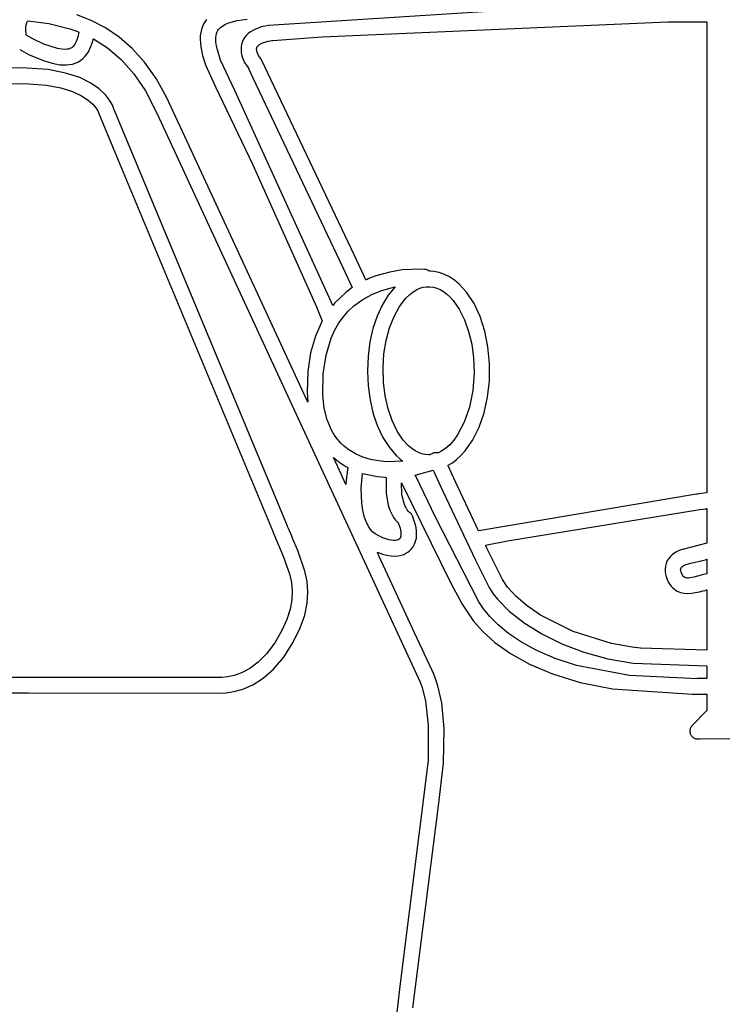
# Model space of a CAD drawing. Extents: x -74.1 to 10.8, y -36.7 to 44.6.
# Tile 17 of 199: x -35.8 to -34.6, y -24.1 to -22.3. Entities that reach past the tile are written whole.
import ezdxf

# ---------------------------------------------------------------- set-up
doc = ezdxf.new("R2010")
doc.units = 0

msp = doc.modelspace()

# ---------------------------------------------------------------- linework, layer by layer
at = {"layer": 'Layer 1', "color": 7, "linetype": 'CONTINUOUS'}
for p, q in [((-35.693041, -22.332938), (-35.718711, -22.322749)), ((-34.967463, -22.315813), (-35.377526, -22.341542)), ((-35.809614, -22.349066), (-35.809436, -22.344479)), ((-35.809436, -22.344479), (-35.808915, -22.340351)), ((-35.808915, -22.340351), (-35.808039, -22.336894)), ((-35.808039, -22.336894), (-35.807464, -22.335484)), ((-35.807464, -22.335484), (-35.806796, -22.334321)), ((-35.806796, -22.334321), (-35.806426, -22.333841)), ((-35.806426, -22.333841), (-35.806232, -22.333627)), ((-35.80619, -22.333587), (-35.768604, -22.338467)), ((-35.768604, -22.338467), (-35.731431, -22.347787)), ((-35.667925, -22.346117), (-35.693041, -22.332938)), ((-35.643605, -22.362647), (-35.667925, -22.346117)), ((-35.494972, -22.343453), (-35.496829, -22.348727)), ((-35.492594, -22.338457), (-35.494972, -22.343453)), ((-35.487744, -22.331079), (-35.492594, -22.338457)), ((-35.466351, -22.348886), (-35.464846, -22.347106)), ((-35.464846, -22.347106), (-35.463116, -22.345411)), ((-35.463116, -22.345411), (-35.458987, -22.342276)), ((-35.458987, -22.342276), (-35.453968, -22.339484)), ((-35.453968, -22.339484), (-35.448062, -22.337036)), ((-35.448062, -22.337036), (-35.43361, -22.333181)), ((-35.43361, -22.333181), (-35.415664, -22.330724)), ((-35.390218, -22.344437), (-35.400992, -22.348361)), ((-35.377526, -22.341542), (-35.390218, -22.344437)), ((-35.282037, -22.361874), (-34.666635, -22.335207)), ((-34.666635, -22.335207), (-34.630648, -22.335019)), ((-34.630648, -22.335019), (-34.612757, -22.335009)), ((-34.612757, -22.335009), (-34.603842, -22.335025)), ((-34.603842, -22.335025), (-34.599393, -22.335039)), ((-34.599393, -22.335039), (-34.598282, -22.335043)), ((-34.598282, -22.335043), (-34.597727, -22.335045)), ((-34.597727, -22.335045), (-34.597449, -22.335046)), ((-34.597449, -22.335046), (-34.597278, -22.335047)), ((-34.597278, -22.335047), (-34.597216, -22.335047)), ((-34.597216, -22.335063), (-34.597216, -22.335112)), ((-34.597216, -22.335112), (-34.597216, -22.335631)), ((-34.597216, -22.335631), (-34.597216, -22.338195)), ((-34.597216, -22.338195), (-34.597216, -22.34912)), ((-35.808984, -22.358768), (-35.809614, -22.349066)), ((-35.797472, -22.365799), (-35.808984, -22.358768)), ((-35.731431, -22.347787), (-35.722275, -22.350944)), ((-35.722275, -22.350944), (-35.717725, -22.352659)), ((-35.71733, -22.362147), (-35.719716, -22.369242)), ((-35.717725, -22.352659), (-35.715457, -22.353551)), ((-35.715319, -22.353608), (-35.71733, -22.362147)), ((-35.715457, -22.353551), (-35.715386, -22.353579)), ((-35.620326, -22.382886), (-35.643605, -22.362647)), ((-35.498966, -22.360186), (-35.499238, -22.366408)), ((-35.498162, -22.354299), (-35.498966, -22.360186)), ((-35.496829, -22.348727), (-35.498162, -22.354299)), ((-35.471279, -22.363072), (-35.470814, -22.359446)), ((-35.471206, -22.371256), (-35.471279, -22.363072)), ((-35.470814, -22.359446), (-35.470014, -22.356129)), ((-35.470014, -22.356129), (-35.468882, -22.353116)), ((-35.468882, -22.353116), (-35.467632, -22.350752)), ((-35.467632, -22.350752), (-35.466351, -22.348886)), ((-35.419651, -22.362635), (-35.42198, -22.36625)), ((-35.416857, -22.359272), (-35.419651, -22.362635)), ((-35.413596, -22.356163), (-35.416857, -22.359272)), ((-35.409866, -22.353308), (-35.413596, -22.356163)), ((-35.405666, -22.350707), (-35.409866, -22.353308)), ((-35.400992, -22.348361), (-35.405666, -22.350707)), ((-35.354389, -22.367293), (-35.282037, -22.361874)), ((-34.597216, -22.34912), (-34.597216, -22.457427)), ((-35.777895, -22.374861), (-35.797472, -22.365799)), ((-35.753443, -22.382701), (-35.777895, -22.374861)), ((-35.729282, -22.381997), (-35.731374, -22.38297)), ((-35.727421, -22.380747), (-35.729282, -22.381997)), ((-35.725674, -22.379152), (-35.727421, -22.380747)), ((-35.724031, -22.377205), (-35.725674, -22.379152)), ((-35.722492, -22.374906), (-35.724031, -22.377205)), ((-35.719716, -22.369242), (-35.722492, -22.374906)), ((-35.698255, -22.38852), (-35.693761, -22.379231)), ((-35.693761, -22.379231), (-35.690579, -22.369759)), ((-35.690579, -22.369759), (-35.689952, -22.367431)), ((-35.689952, -22.367431), (-35.68966, -22.366279)), ((-35.68966, -22.366279), (-35.689519, -22.365707)), ((-35.689519, -22.365707), (-35.689502, -22.365635)), ((-35.689456, -22.365614), (-35.664069, -22.381853)), ((-35.664069, -22.381853), (-35.639952, -22.402417)), ((-35.499238, -22.366408), (-35.498167, -22.379929)), ((-35.498167, -22.379929), (-35.494918, -22.395011)), ((-35.469789, -22.380701), (-35.471206, -22.371256)), ((-35.462893, -22.403458), (-35.469789, -22.380701)), ((-35.426354, -22.380287), (-35.426498, -22.385414)), ((-35.425461, -22.375056), (-35.426354, -22.380287)), ((-35.423846, -22.370118), (-35.425461, -22.375056)), ((-35.42198, -22.36625), (-35.423846, -22.370118)), ((-35.398679, -22.382882), (-35.398557, -22.382045)), ((-35.398557, -22.382045), (-35.398355, -22.381246)), ((-35.398355, -22.381246), (-35.398089, -22.380537)), ((-35.398089, -22.380537), (-35.397763, -22.379891)), ((-35.397763, -22.379891), (-35.397359, -22.379254)), ((-35.397359, -22.379254), (-35.396324, -22.378009)), ((-35.396324, -22.378009), (-35.394993, -22.376805)), ((-35.394993, -22.376805), (-35.393379, -22.375648)), ((-35.393379, -22.375648), (-35.38934, -22.373493)), ((-35.38934, -22.373493), (-35.384292, -22.371584)), ((-35.384292, -22.371584), (-35.378319, -22.36996)), ((-35.378319, -22.36996), (-35.371613, -22.36868)), ((-35.371613, -22.36868), (-35.371273, -22.368653)), ((-35.371273, -22.368653), (-35.369833, -22.368535)), ((-35.369833, -22.368535), (-35.354389, -22.367293)), ((-35.820567, -22.384394), (-35.803489, -22.39393)), ((-35.803489, -22.39393), (-35.777958, -22.404419)), ((-35.745829, -22.384042), (-35.753443, -22.382701)), ((-35.739255, -22.384372), (-35.745829, -22.384042)), ((-35.736362, -22.384157), (-35.739255, -22.384372)), ((-35.733734, -22.38369), (-35.736362, -22.384157)), ((-35.731374, -22.38297), (-35.733734, -22.38369)), ((-35.708147, -22.400824), (-35.704377, -22.397038)), ((-35.704377, -22.397038), (-35.701093, -22.392912)), ((-35.701093, -22.392912), (-35.698255, -22.38852)), ((-35.598331, -22.407196), (-35.620326, -22.382886)), ((-35.494918, -22.395011), (-35.489459, -22.411803)), ((-35.426498, -22.385414), (-35.42601, -22.390383)), ((-35.42601, -22.390383), (-35.425007, -22.395141)), ((-35.425007, -22.395141), (-35.423606, -22.399634)), ((-35.423606, -22.399634), (-35.420077, -22.407611)), ((-35.398726, -22.383753), (-35.398679, -22.382882)), ((-35.398614, -22.385578), (-35.398726, -22.383753)), ((-35.39826, -22.387482), (-35.398614, -22.385578)), ((-35.396982, -22.391377), (-35.39826, -22.387482)), ((-35.395203, -22.395141), (-35.396982, -22.391377)), ((-35.393234, -22.398475), (-35.395203, -22.395141)), ((-35.391387, -22.401082), (-35.393234, -22.398475)), ((-35.808066, -22.417562), (-36.003951, -22.416526)), ((-35.770093, -22.420473), (-35.808066, -22.417562)), ((-35.777958, -22.404419), (-35.762761, -22.409024)), ((-35.762761, -22.409024), (-35.749336, -22.411578)), ((-35.749336, -22.411578), (-35.737264, -22.412077)), ((-35.737264, -22.412077), (-35.731718, -22.411555)), ((-35.731718, -22.411555), (-35.726488, -22.410519)), ((-35.726488, -22.410519), (-35.721567, -22.408968)), ((-35.721567, -22.408968), (-35.716948, -22.406902)), ((-35.716948, -22.406902), (-35.712443, -22.404197)), ((-35.712443, -22.404197), (-35.708147, -22.400824)), ((-35.639952, -22.402417), (-35.617373, -22.427797)), ((-35.577863, -22.435936), (-35.598331, -22.407196)), ((-35.489459, -22.411803), (-35.47178, -22.451114)), ((-35.437326, -22.457673), (-35.462893, -22.403458)), ((-35.420077, -22.407611), (-35.416357, -22.413887)), ((-35.416357, -22.413887), (-35.413454, -22.417969)), ((-35.390724, -22.4019), (-35.391387, -22.401082)), ((-35.390031, -22.402858), (-35.390724, -22.4019)), ((-35.230005, -22.740365), (-35.390031, -22.402858)), ((-35.738824, -22.426436), (-35.770093, -22.420473)), ((-35.713619, -22.434673), (-35.738824, -22.426436)), ((-35.693837, -22.444406), (-35.713619, -22.434673)), ((-35.617373, -22.427797), (-35.596602, -22.458482)), ((-35.413454, -22.417969), (-35.413299, -22.418296)), ((-35.413299, -22.418296), (-35.412621, -22.419727)), ((-35.412621, -22.419727), (-35.405413, -22.434945)), ((-35.405413, -22.434945), (-35.245253, -22.773066)), ((-36.095558, -22.444843), (-35.804469, -22.445469)), ((-35.804469, -22.445469), (-35.772977, -22.448099)), ((-35.772977, -22.448099), (-35.747218, -22.452945)), ((-35.678838, -22.454859), (-35.693837, -22.444406)), ((-35.559166, -22.469467), (-35.577863, -22.435936)), ((-35.47178, -22.451114), (-35.405267, -22.590265)), ((-35.747218, -22.452945), (-35.72663, -22.459387)), ((-35.72663, -22.459387), (-35.710654, -22.466804)), ((-35.710654, -22.466804), (-35.698727, -22.474574)), ((-35.66798, -22.465254), (-35.678838, -22.454859)), ((-35.660624, -22.474814), (-35.66798, -22.465254)), ((-35.596602, -22.458482), (-35.576502, -22.498131)), ((-35.55904, -22.469735), (-35.559132, -22.469537)), ((-35.518934, -22.556374), (-35.55904, -22.469735)), ((-35.263186, -22.840445), (-35.437326, -22.457673)), ((-34.597216, -22.457427), (-34.597216, -23.174472)), ((-35.698727, -22.474574), (-35.690289, -22.482076)), ((-35.690289, -22.482076), (-35.684778, -22.488691)), ((-35.656128, -22.482762), (-35.660624, -22.474814)), ((-35.653852, -22.48832), (-35.656128, -22.482762)), ((-35.684778, -22.488691), (-35.681633, -22.493796)), ((-35.681633, -22.493796), (-35.680292, -22.496771)), ((-35.680292, -22.496771), (-35.680124, -22.497265)), ((-35.680124, -22.497265), (-35.679606, -22.49888)), ((-35.679606, -22.49888), (-35.679504, -22.499143)), ((-35.679504, -22.499143), (-35.679471, -22.499223)), ((-35.679471, -22.499223), (-35.679308, -22.499613)), ((-35.679308, -22.499613), (-35.67857, -22.501383)), ((-35.67857, -22.501383), (-35.675512, -22.508712)), ((-35.653443, -22.489469), (-35.653852, -22.48832)), ((-35.651951, -22.493045), (-35.653443, -22.489469)), ((-35.36091, -23.191977), (-35.651951, -22.493045)), ((-35.576502, -22.498131), (-35.542209, -22.572213)), ((-35.675512, -22.508712), (-35.645122, -22.58157)), ((-35.307571, -23.012959), (-35.518934, -22.556374)), ((-35.542209, -22.572213), (-35.107313, -23.511695)), ((-35.645122, -22.58157), (-35.369346, -23.244449)), ((-35.405267, -22.590265), (-35.292011, -22.843205)), ((-35.20678, -22.789395), (-35.230005, -22.740365)), ((-35.245253, -22.773066), (-35.228449, -22.808542)), ((-35.161737, -22.780987), (-35.186163, -22.78786)), ((-35.139544, -22.777283), (-35.161737, -22.780987)), ((-35.106984, -22.7758), (-35.139544, -22.777283)), ((-35.09918, -22.776231), (-35.106984, -22.7758)), ((-35.097918, -22.776354), (-35.09918, -22.776231)), ((-35.09666, -22.776578), (-35.097918, -22.776354)), ((-35.095465, -22.77693), (-35.09666, -22.776578)), ((-35.094327, -22.777396), (-35.095465, -22.77693)), ((-35.093245, -22.77796), (-35.094327, -22.777396)), ((-35.091229, -22.779319), (-35.093245, -22.77796)), ((-35.090849, -22.779327), (-35.091156, -22.77932)), ((-35.088395, -22.779432), (-35.090849, -22.779327)), ((-35.08351, -22.779897), (-35.088395, -22.779432)), ((-35.07386, -22.781842), (-35.08351, -22.779897)), ((-35.064411, -22.785124), (-35.07386, -22.781842)), ((-35.055217, -22.789723), (-35.064411, -22.785124)), ((-35.204581, -22.794037), (-35.20678, -22.789395)), ((-35.204128, -22.794994), (-35.204581, -22.794037)), ((-35.204085, -22.795085), (-35.204128, -22.794994)), ((-35.203983, -22.795073), (-35.204033, -22.795097)), ((-35.203585, -22.794889), (-35.203983, -22.795073)), ((-35.201994, -22.794163), (-35.203585, -22.794889)), ((-35.198813, -22.792765), (-35.201994, -22.794163)), ((-35.186163, -22.78786), (-35.198813, -22.792765)), ((-35.046331, -22.795616), (-35.055217, -22.789723)), ((-35.037806, -22.802785), (-35.046331, -22.795616)), ((-35.024858, -22.817047), (-35.037806, -22.802785)), ((-35.240127, -22.81743), (-35.259188, -22.835823)), ((-35.228331, -22.808792), (-35.240127, -22.81743)), ((-35.228449, -22.808542), (-35.228339, -22.808773)), ((-35.20961, -22.829689), (-35.193628, -22.820911)), ((-35.193628, -22.820911), (-35.177528, -22.814323)), ((-35.177528, -22.814323), (-35.161786, -22.809617)), ((-35.152075, -22.807446), (-35.164255, -22.822311)), ((-35.161786, -22.809617), (-35.154196, -22.807875)), ((-35.154196, -22.807875), (-35.152339, -22.807497)), ((-35.152339, -22.807497), (-35.152108, -22.807451)), ((-35.132801, -22.827518), (-35.125831, -22.82076)), ((-35.125831, -22.82076), (-35.12011, -22.816305)), ((-35.12011, -22.816305), (-35.114286, -22.812716)), ((-35.114286, -22.812716), (-35.108366, -22.809997)), ((-35.108366, -22.809997), (-35.102359, -22.808151)), ((-35.102359, -22.808151), (-35.096273, -22.807182)), ((-35.096273, -22.807182), (-35.090126, -22.807094)), ((-35.090126, -22.807094), (-35.084026, -22.807887)), ((-35.084026, -22.807887), (-35.078003, -22.809558)), ((-35.078003, -22.809558), (-35.072065, -22.812103)), ((-35.072065, -22.812103), (-35.066221, -22.815518)), ((-35.066221, -22.815518), (-35.060479, -22.8198)), ((-35.060479, -22.8198), (-35.054846, -22.824945)), ((-35.011627, -22.837182), (-35.024858, -22.817047)), ((-35.261475, -22.838459), (-35.262602, -22.839792)), ((-35.259188, -22.835823), (-35.261475, -22.838459)), ((-35.225454, -22.841344), (-35.20961, -22.829689)), ((-35.164255, -22.822311), (-35.174991, -22.839789)), ((-35.144243, -22.842353), (-35.132801, -22.827518)), ((-35.054846, -22.824945), (-35.048774, -22.831632)), ((-35.048774, -22.831632), (-35.037815, -22.847398)), ((-35.000763, -22.860432), (-35.011627, -22.837182)), ((-35.292011, -22.843205), (-35.282645, -22.866866)), ((-35.262602, -22.839792), (-35.263162, -22.840463)), ((-35.244623, -22.861393), (-35.235534, -22.850863)), ((-35.235534, -22.850863), (-35.225454, -22.841344)), ((-35.174991, -22.839789), (-35.184123, -22.859628)), ((-35.154024, -22.860135), (-35.144243, -22.842353)), ((-35.037815, -22.847398), (-35.02856, -22.865976)), ((-35.281857, -22.86812), (-35.294, -22.895109)), ((-35.282642, -22.866866), (-35.282538, -22.867091)), ((-35.282538, -22.867091), (-35.282412, -22.867298)), ((-35.282412, -22.867298), (-35.281866, -22.868092)), ((-35.259811, -22.885447), (-35.252717, -22.872924)), ((-35.252717, -22.872924), (-35.244623, -22.861393)), ((-35.184123, -22.859628), (-35.191491, -22.881571)), ((-35.161997, -22.880412), (-35.154024, -22.860135)), ((-35.02856, -22.865976), (-35.021158, -22.886915)), ((-34.992433, -22.886312), (-35.000763, -22.860432)), ((-35.265901, -22.898953), (-35.259811, -22.885447)), ((-35.191491, -22.881571), (-35.196936, -22.905365)), ((-35.168014, -22.902735), (-35.161997, -22.880412)), ((-35.021158, -22.886915), (-35.015757, -22.909762)), ((-34.986801, -22.914337), (-34.992433, -22.886312)), ((-35.294, -22.895109), (-35.302635, -22.925217)), ((-35.275052, -22.928877), (-35.265901, -22.898953)), ((-35.196936, -22.905365), (-35.200296, -22.930755)), ((-35.171926, -22.92665), (-35.168014, -22.902735)), ((-35.302635, -22.925217), (-35.307656, -22.958465)), ((-35.015757, -22.909762), (-35.012506, -22.934067)), ((-34.984033, -22.944019), (-34.986801, -22.914337)), ((-35.280138, -22.962626), (-35.275052, -22.928877)), ((-35.200296, -22.930755), (-35.201412, -22.957478)), ((-35.173585, -22.951706), (-35.171926, -22.92665)), ((-35.012506, -22.934067), (-35.01156, -22.960118)), ((-35.307656, -22.958465), (-35.308778, -22.995334)), ((-35.201412, -22.957478), (-35.200188, -22.98398)), ((-35.172868, -22.97707), (-35.173585, -22.951706)), ((-35.01156, -22.960118), (-35.013927, -22.992192)), ((-34.984282, -22.974547), (-34.984033, -22.944019)), ((-35.280876, -23.00054), (-35.280138, -22.962626)), ((-35.16984, -23.001497), (-35.172868, -22.97707)), ((-34.987529, -23.003993), (-34.984282, -22.974547)), ((-35.308778, -22.995334), (-35.307707, -23.011426)), ((-35.200188, -22.98398), (-35.196705, -23.009405)), ((-35.013927, -22.992192), (-35.019906, -23.021937)), ((-35.307707, -23.011426), (-35.307609, -23.012392)), ((-35.307609, -23.012392), (-35.307559, -23.012873)), ((-35.307544, -23.013016), (-35.307571, -23.012959)), ((-35.307559, -23.012873), (-35.307546, -23.012993)), ((-35.278233, -23.023741), (-35.280876, -23.00054)), ((-35.196705, -23.009405), (-35.191075, -23.033429)), ((-35.164647, -23.02451), (-35.16984, -23.001497)), ((-34.993612, -23.0317), (-34.987529, -23.003993)), ((-35.273026, -23.044518), (-35.278233, -23.023741)), ((-35.157439, -23.04566), (-35.164647, -23.02451)), ((-35.019906, -23.021937), (-35.02904, -23.048513)), ((-35.265263, -23.062847), (-35.273026, -23.044518)), ((-35.191075, -23.033429), (-35.183407, -23.055726)), ((-35.148363, -23.064493), (-35.157439, -23.04566)), ((-35.02904, -23.048513), (-35.040873, -23.071079)), ((-35.002367, -23.057184), (-34.993612, -23.0317)), ((-35.260425, -23.071086), (-35.265263, -23.062847)), ((-35.183407, -23.055726), (-35.173813, -23.075971)), ((-35.137567, -23.08056), (-35.148363, -23.064493)), ((-35.013628, -23.079959), (-35.002367, -23.057184)), ((-35.254951, -23.078706), (-35.260425, -23.071086)), ((-35.248842, -23.085703), (-35.254951, -23.078706)), ((-35.173813, -23.075971), (-35.162402, -23.093839)), ((-35.128088, -23.090846), (-35.137567, -23.08056)), ((-35.047658, -23.080595), (-35.054946, -23.088794)), ((-35.040873, -23.071079), (-35.047658, -23.080595)), ((-35.02723, -23.099538), (-35.013628, -23.079959)), ((-35.242098, -23.092073), (-35.248842, -23.085703)), ((-35.23472, -23.097816), (-35.242098, -23.092073)), ((-35.222692, -23.10508), (-35.23472, -23.097816)), ((-35.162402, -23.093839), (-35.14989, -23.108405)), ((-35.122411, -23.095647), (-35.128088, -23.090846)), ((-35.116628, -23.099583), (-35.122411, -23.095647)), ((-35.110745, -23.102652), (-35.116628, -23.099583)), ((-35.070805, -23.100817), (-35.074995, -23.102835)), ((-35.062681, -23.09557), (-35.070805, -23.100817)), ((-35.054946, -23.088794), (-35.062681, -23.09557)), ((-35.034858, -23.107978), (-35.02723, -23.099538)), ((-35.261905, -23.111606), (-35.25024, -23.120862)), ((-35.26187, -23.111683), (-35.261899, -23.111621)), ((-35.261755, -23.111932), (-35.26187, -23.111683)), ((-35.261524, -23.11243), (-35.261755, -23.111932)), ((-35.254183, -23.128289), (-35.261524, -23.11243)), ((-35.209799, -23.110704), (-35.222692, -23.10508)), ((-35.196157, -23.114843), (-35.209799, -23.110704)), ((-35.181983, -23.117581), (-35.196157, -23.114843)), ((-35.167495, -23.119004), (-35.181983, -23.117581)), ((-35.13844, -23.118241), (-35.167495, -23.119004)), ((-35.14989, -23.108405), (-35.14336, -23.114363)), ((-35.14336, -23.114363), (-35.140004, -23.117053)), ((-35.140004, -23.117053), (-35.139157, -23.117698)), ((-35.139157, -23.117698), (-35.138733, -23.118017)), ((-35.138733, -23.118017), (-35.13852, -23.118175)), ((-35.13852, -23.118175), (-35.138467, -23.118215)), ((-35.104772, -23.104848), (-35.110745, -23.102652)), ((-35.098716, -23.106169), (-35.104772, -23.104848)), ((-35.092586, -23.10661), (-35.098716, -23.106169)), ((-35.090256, -23.106382), (-35.092586, -23.10661)), ((-35.090186, -23.106353), (-35.090238, -23.106375)), ((-35.08935, -23.10601), (-35.090186, -23.106353)), ((-35.084706, -23.104014), (-35.08935, -23.10601)), ((-35.083014, -23.103353), (-35.084706, -23.104014)), ((-35.08122, -23.10295), (-35.083014, -23.103353)), ((-35.079415, -23.10281), (-35.08122, -23.10295)), ((-35.077617, -23.1029), (-35.079415, -23.10281)), ((-35.075843, -23.103189), (-35.077617, -23.1029)), ((-35.075524, -23.103058), (-35.075789, -23.103167)), ((-35.074995, -23.102835), (-35.075524, -23.103058)), ((-35.050222, -23.120717), (-35.042752, -23.115172)), ((-35.042752, -23.115172), (-35.035566, -23.108687)), ((-35.035566, -23.108687), (-35.034858, -23.107978)), ((-35.239689, -23.159598), (-35.254183, -23.128289)), ((-35.25024, -23.120862), (-35.243459, -23.125226)), ((-35.243459, -23.125226), (-35.239994, -23.127225)), ((-35.239994, -23.127225), (-35.238247, -23.128188)), ((-35.236492, -23.12913), (-35.2387, -23.146302)), ((-35.238247, -23.128188), (-35.23737, -23.128661)), ((-35.23737, -23.128661), (-35.236931, -23.128896)), ((-35.236931, -23.128896), (-35.236712, -23.129013)), ((-35.236712, -23.129013), (-35.236602, -23.129072)), ((-35.236602, -23.129072), (-35.236547, -23.129101)), ((-35.116303, -23.142748), (-35.084563, -23.133929)), ((-35.084563, -23.133929), (-35.067217, -23.171553)), ((-35.057935, -23.125342), (-35.050222, -23.120717)), ((-35.057897, -23.125429), (-35.057931, -23.125356)), ((-35.057763, -23.125721), (-35.057897, -23.125429)), ((-35.057488, -23.12632), (-35.057763, -23.125721)), ((-35.044455, -23.154577), (-35.057488, -23.12632)), ((-35.2387, -23.146302), (-35.239651, -23.158891)), ((-35.212276, -23.166131), (-35.210055, -23.139854)), ((-35.210055, -23.139854), (-35.183706, -23.145433)), ((-35.183706, -23.145433), (-35.170451, -23.146685)), ((-35.170451, -23.146685), (-35.168798, -23.146773)), ((-35.168798, -23.146773), (-35.167972, -23.146812)), ((-35.167807, -23.146824), (-35.168028, -23.174807)), ((-35.167972, -23.146812), (-35.167869, -23.146816)), ((-35.167869, -23.146816), (-35.167817, -23.146818)), ((-35.116265, -23.142827), (-35.116284, -23.142787)), ((-35.116114, -23.143143), (-35.116265, -23.142827)), ((-35.11549, -23.144449), (-35.116114, -23.143143)), ((-35.114155, -23.147241), (-35.11549, -23.144449)), ((-35.080615, -23.216729), (-35.114155, -23.147241)), ((-35.239685, -23.159532), (-35.239688, -23.159586)), ((-35.239674, -23.159318), (-35.239685, -23.159532)), ((-35.239651, -23.158891), (-35.239674, -23.159318)), ((-35.211521, -23.192612), (-35.212276, -23.166131)), ((-35.140611, -23.156659), (-35.140604, -23.156482)), ((-35.139861, -23.176556), (-35.140611, -23.156659)), ((-35.140604, -23.156482), (-35.1406, -23.156392)), ((-35.1406, -23.156392), (-35.140599, -23.156348)), ((-35.14058, -23.156377), (-35.052712, -23.335101)), ((-35.067217, -23.171553), (-35.009018, -23.294597)), ((-35.00345, -23.242088), (-35.044455, -23.154577)), ((-35.168028, -23.174807), (-35.166541, -23.186366)), ((-35.166541, -23.186366), (-35.164261, -23.196412)), ((-35.138505, -23.184477), (-35.139861, -23.176556)), ((-35.136723, -23.191145), (-35.138505, -23.184477)), ((-34.615323, -23.176854), (-35.002791, -23.241823)), ((-34.614782, -23.176779), (-34.615323, -23.176854)), ((-34.614238, -23.176705), (-34.614782, -23.176779)), ((-34.613146, -23.176555), (-34.614238, -23.176705)), ((-34.610938, -23.176256), (-34.613146, -23.176555)), ((-34.606441, -23.17566), (-34.610938, -23.176256)), ((-34.597216, -23.174472), (-34.606441, -23.17566)), ((-35.343622, -23.233966), (-35.36091, -23.191977)), ((-35.209676, -23.205831), (-35.211521, -23.192612)), ((-35.206585, -23.218392), (-35.209676, -23.205831)), ((-35.164261, -23.196412), (-35.161392, -23.205029)), ((-35.161392, -23.205029), (-35.158136, -23.212299)), ((-35.134687, -23.196637), (-35.136723, -23.191145)), ((-35.132565, -23.201026), (-35.134687, -23.196637)), ((-35.13053, -23.204389), (-35.132565, -23.201026)), ((-35.128752, -23.206799), (-35.13053, -23.204389)), ((-35.127401, -23.208332), (-35.128752, -23.206799)), ((-34.951715, -23.260141), (-34.609776, -23.204131)), ((-34.609776, -23.204131), (-34.603363, -23.203283)), ((-34.603363, -23.203283), (-34.600091, -23.202859)), ((-34.600091, -23.202859), (-34.598452, -23.202648)), ((-34.598452, -23.202648), (-34.597634, -23.202542)), ((-34.597634, -23.202542), (-34.597225, -23.202489)), ((-34.597216, -23.202509), (-34.597216, -23.202599)), ((-34.597216, -23.202599), (-34.597216, -23.202986)), ((-34.597216, -23.202986), (-34.597216, -23.206997)), ((-35.202049, -23.229814), (-35.206585, -23.218392)), ((-35.158136, -23.212299), (-35.1547, -23.218304)), ((-35.1547, -23.218304), (-35.151285, -23.223126)), ((-35.151285, -23.223126), (-35.148097, -23.226848)), ((-35.126649, -23.209062), (-35.127401, -23.208332)), ((-35.126574, -23.209128), (-35.126649, -23.209062)), ((-35.12645, -23.209218), (-35.126524, -23.209168)), ((-35.126302, -23.209319), (-35.12645, -23.209218)), ((-35.125172, -23.210197), (-35.126302, -23.209319)), ((-35.124142, -23.211183), (-35.125172, -23.210197)), ((-35.123221, -23.212268), (-35.124142, -23.211183)), ((-35.122415, -23.213443), (-35.123221, -23.212268)), ((-35.121731, -23.214702), (-35.122415, -23.213443)), ((-35.121315, -23.215594), (-35.121731, -23.214702)), ((-35.116169, -23.229576), (-35.121315, -23.215594)), ((-35.002885, -23.368671), (-35.080615, -23.216729)), ((-34.597216, -23.206997), (-34.597216, -23.243902)), ((-35.343574, -23.234083), (-35.343608, -23.234001)), ((-35.342077, -23.23766), (-35.343574, -23.234083)), ((-35.336194, -23.251721), (-35.342077, -23.23766)), ((-35.199177, -23.234946), (-35.202049, -23.229814)), ((-35.195869, -23.239613), (-35.199177, -23.234946)), ((-35.192099, -23.243753), (-35.195869, -23.239613)), ((-35.148097, -23.226848), (-35.146651, -23.228322)), ((-35.146651, -23.228322), (-35.145977, -23.228966)), ((-35.145936, -23.229005), (-35.14313, -23.237026)), ((-35.14313, -23.237026), (-35.141816, -23.243959)), ((-35.114655, -23.2363), (-35.116169, -23.229576)), ((-35.113844, -23.242795), (-35.114655, -23.2363)), ((-35.003359, -23.242072), (-35.003401, -23.242086)), ((-35.003041, -23.241917), (-35.003359, -23.242072)), ((-35.002878, -23.241847), (-35.003041, -23.241917)), ((-35.002791, -23.241823), (-35.002878, -23.241847)), ((-35.369342, -23.24446), (-35.369304, -23.244551)), ((-35.369304, -23.244551), (-35.369122, -23.244986)), ((-35.369122, -23.244986), (-35.36727, -23.249411)), ((-35.36727, -23.249411), (-35.351437, -23.287211)), ((-35.334139, -23.256634), (-35.336194, -23.251721)), ((-35.325497, -23.277248), (-35.334139, -23.256634)), ((-35.187843, -23.247308), (-35.192099, -23.243753)), ((-35.179913, -23.251803), (-35.187843, -23.247308)), ((-35.173806, -23.254541), (-35.179913, -23.251803)), ((-35.163277, -23.258041), (-35.173806, -23.254541)), ((-35.158848, -23.258917), (-35.163277, -23.258041)), ((-35.154971, -23.259286), (-35.158848, -23.258917)), ((-35.151642, -23.259205), (-35.154971, -23.259286)), ((-35.148856, -23.25873), (-35.151642, -23.259205)), ((-35.147666, -23.258362), (-35.148856, -23.25873)), ((-35.146611, -23.257918), (-35.147666, -23.258362)), ((-35.14569, -23.257404), (-35.146611, -23.257918)), ((-35.144902, -23.256826), (-35.14569, -23.257404)), ((-35.144283, -23.256231), (-35.144902, -23.256826)), ((-35.143762, -23.25558), (-35.144283, -23.256231)), ((-35.143292, -23.254829), (-35.143762, -23.25558)), ((-35.142874, -23.253981), (-35.143292, -23.254829)), ((-35.142211, -23.252001), (-35.142874, -23.253981)), ((-35.141797, -23.249659), (-35.142211, -23.252001)), ((-35.141816, -23.243959), (-35.141657, -23.246972)), ((-35.141657, -23.246972), (-35.141797, -23.249659)), ((-35.115611, -23.260523), (-35.114325, -23.254945)), ((-35.114325, -23.254945), (-35.113735, -23.249023)), ((-35.113735, -23.249023), (-35.113844, -23.242795)), ((-34.597216, -23.243902), (-34.597216, -23.260048)), ((-35.12667, -23.277783), (-35.123625, -23.274812)), ((-35.123625, -23.274812), (-35.120263, -23.270495)), ((-35.120263, -23.270495), (-35.117591, -23.265719)), ((-35.117591, -23.265719), (-35.115611, -23.260523)), ((-34.9911, -23.267877), (-34.991132, -23.26781)), ((-34.991127, -23.267806), (-34.951715, -23.260141)), ((-34.990583, -23.268947), (-34.9911, -23.267877)), ((-34.988529, -23.273194), (-34.990583, -23.268947)), ((-34.960662, -23.328621), (-34.988529, -23.273194)), ((-34.641182, -23.275324), (-34.646152, -23.277168)), ((-34.638354, -23.274541), (-34.641182, -23.275324)), ((-34.638086, -23.274484), (-34.638354, -23.274541)), ((-34.597224, -23.264222), (-34.638086, -23.274484)), ((-34.597216, -23.260048), (-34.597216, -23.263839)), ((-34.597216, -23.263839), (-34.597216, -23.264162)), ((-34.597216, -23.264162), (-34.597216, -23.264218)), ((-35.351437, -23.287211), (-35.340294, -23.318682)), ((-35.312669, -23.314041), (-35.325497, -23.277248)), ((-35.183769, -23.280395), (-35.183773, -23.280347)), ((-35.183773, -23.280347), (-35.174835, -23.283523)), ((-35.183703, -23.280537), (-35.183769, -23.280395)), ((-35.183572, -23.280821), (-35.183703, -23.280537)), ((-35.183046, -23.281956), (-35.183572, -23.280821)), ((-35.180955, -23.286475), (-35.183046, -23.281956)), ((-35.172736, -23.30423), (-35.180955, -23.286475)), ((-35.174835, -23.283523), (-35.166688, -23.285603)), ((-35.166688, -23.285603), (-35.159305, -23.28671)), ((-35.159305, -23.28671), (-35.152658, -23.286971)), ((-35.152658, -23.286971), (-35.146718, -23.286512)), ((-35.146718, -23.286512), (-35.141459, -23.285456)), ((-35.141459, -23.285456), (-35.136853, -23.28393)), ((-35.136853, -23.28393), (-35.132871, -23.282059)), ((-35.132871, -23.282059), (-35.129486, -23.279968)), ((-35.129486, -23.279968), (-35.12667, -23.277783)), ((-35.009018, -23.294597), (-34.984409, -23.343094)), ((-34.664891, -23.291292), (-34.66739, -23.295193)), ((-34.662025, -23.28788), (-34.664891, -23.291292)), ((-34.658907, -23.284929), (-34.662025, -23.28788)), ((-34.65236, -23.280295), (-34.658907, -23.284929)), ((-34.646152, -23.277168), (-34.65236, -23.280295)), ((-34.625706, -23.299891), (-34.605053, -23.294653)), ((-34.605053, -23.294653), (-34.597626, -23.292861)), ((-34.597626, -23.292861), (-34.59738, -23.292803)), ((-34.59738, -23.292803), (-34.597256, -23.292773)), ((-34.597216, -23.292774), (-34.597216, -23.292818)), ((-34.597216, -23.292818), (-34.597216, -23.293009)), ((-34.597216, -23.293009), (-34.597216, -23.29497)), ((-35.117385, -23.423806), (-35.172736, -23.30423)), ((-34.670887, -23.304981), (-34.671455, -23.31037)), ((-34.671455, -23.31037), (-34.671109, -23.316462)), ((-34.669657, -23.300316), (-34.670887, -23.304981)), ((-34.668019, -23.296395), (-34.669657, -23.300316)), ((-34.66739, -23.295193), (-34.668019, -23.296395)), ((-34.64368, -23.310994), (-34.643577, -23.310091)), ((-34.643668, -23.311978), (-34.64368, -23.310994)), ((-34.64354, -23.313044), (-34.643668, -23.311978)), ((-34.643577, -23.310091), (-34.643359, -23.309271)), ((-34.643359, -23.309271), (-34.643207, -23.308893)), ((-34.643207, -23.308893), (-34.642935, -23.308376)), ((-34.642935, -23.308376), (-34.642468, -23.307688)), ((-34.642468, -23.307688), (-34.641905, -23.307026)), ((-34.641905, -23.307026), (-34.640546, -23.30579)), ((-34.640546, -23.30579), (-34.638958, -23.304677)), ((-34.638958, -23.304677), (-34.635503, -23.30287)), ((-34.635503, -23.30287), (-34.632355, -23.301693)), ((-34.632355, -23.301693), (-34.625706, -23.299891)), ((-34.597216, -23.29497), (-34.597216, -23.318429)), ((-35.340294, -23.318682), (-35.336906, -23.333854)), ((-35.308832, -23.332373), (-35.312669, -23.314041)), ((-34.951891, -23.342156), (-34.960662, -23.328621)), ((-34.671109, -23.316462), (-34.669596, -23.323239)), ((-34.669596, -23.323239), (-34.668322, -23.326877)), ((-34.668322, -23.326877), (-34.665056, -23.333827)), ((-34.64294, -23.315417), (-34.64354, -23.313044)), ((-34.641207, -23.319568), (-34.64294, -23.315417)), ((-34.640331, -23.321169), (-34.641207, -23.319568)), ((-34.639371, -23.322551), (-34.640331, -23.321169)), ((-34.638286, -23.323712), (-34.639371, -23.322551)), ((-34.637683, -23.324208), (-34.638286, -23.323712)), ((-34.637034, -23.324649), (-34.637683, -23.324208)), ((-34.636334, -23.325033), (-34.637034, -23.324649)), ((-34.635576, -23.325359), (-34.636334, -23.325033)), ((-34.63387, -23.325841), (-34.635576, -23.325359)), ((-34.631875, -23.32609), (-34.63387, -23.325841)), ((-34.629551, -23.326106), (-34.631875, -23.32609)), ((-34.626855, -23.325884), (-34.629551, -23.326106)), ((-34.620189, -23.324718), (-34.626855, -23.325884)), ((-34.600608, -23.319426), (-34.620189, -23.324718)), ((-34.600535, -23.319404), (-34.6006, -23.319423)), ((-34.599734, -23.319169), (-34.600535, -23.319404)), ((-34.597496, -23.318511), (-34.599734, -23.319169)), ((-34.597245, -23.318437), (-34.597496, -23.318511)), ((-35.336906, -23.333854), (-35.335375, -23.349166)), ((-35.307314, -23.351226), (-35.308832, -23.332373)), ((-35.052712, -23.335101), (-35.032536, -23.372932)), ((-34.984409, -23.343094), (-34.97795, -23.353479)), ((-34.936724, -23.358951), (-34.951891, -23.342156)), ((-34.665056, -23.333827), (-34.662889, -23.337375)), ((-34.662889, -23.337375), (-34.660565, -23.340515)), ((-34.660565, -23.340515), (-34.658096, -23.343265)), ((-34.658096, -23.343265), (-34.65549, -23.345646)), ((-34.65549, -23.345646), (-34.652757, -23.347676)), ((-35.335375, -23.349166), (-35.336004, -23.365007)), ((-35.308564, -23.371024), (-35.307314, -23.351226)), ((-34.97795, -23.353479), (-34.969839, -23.364019)), ((-34.969839, -23.364019), (-34.948983, -23.385207)), ((-34.916988, -23.375777), (-34.936724, -23.358951)), ((-34.652757, -23.347676), (-34.649908, -23.349375)), ((-34.649908, -23.349375), (-34.646953, -23.350762)), ((-34.646953, -23.350762), (-34.643901, -23.351856)), ((-34.643901, -23.351856), (-34.637547, -23.353242)), ((-34.637547, -23.353242), (-34.630927, -23.353689)), ((-34.630927, -23.353689), (-34.624119, -23.35335)), ((-34.624119, -23.35335), (-34.610261, -23.350931)), ((-34.610261, -23.350931), (-34.603369, -23.349159)), ((-34.603369, -23.349159), (-34.599968, -23.3482)), ((-34.599968, -23.3482), (-34.598283, -23.347711)), ((-34.598283, -23.347711), (-34.597444, -23.347465)), ((-34.597444, -23.347465), (-34.597235, -23.347403)), ((-34.597216, -23.347413), (-34.597216, -23.347538)), ((-34.597216, -23.347538), (-34.597216, -23.348152)), ((-34.597216, -23.348152), (-34.597216, -23.354929)), ((-34.597216, -23.354929), (-34.597216, -23.418928)), ((-35.339095, -23.381762), (-35.34495, -23.39982)), ((-35.336004, -23.365007), (-35.339095, -23.381762)), ((-35.313033, -23.392192), (-35.308564, -23.371024)), ((-35.032536, -23.372932), (-35.012443, -23.403129)), ((-34.994659, -23.380788), (-35.002885, -23.368671)), ((-34.98338, -23.394554), (-34.994659, -23.380788)), ((-34.89317, -23.392133), (-34.916988, -23.375777)), ((-35.34495, -23.39982), (-35.353872, -23.419568)), ((-35.321172, -23.415151), (-35.313033, -23.392192)), ((-34.968642, -23.409435), (-34.98338, -23.394554)), ((-34.948983, -23.385207), (-34.922495, -23.405937)), ((-34.83523, -23.42144), (-34.89317, -23.392133)), ((-35.33343, -23.440326), (-35.321172, -23.415151)), ((-35.012443, -23.403129), (-34.996048, -23.421429)), ((-34.950042, -23.424898), (-34.968642, -23.409435)), ((-34.922495, -23.405937), (-34.89103, -23.42549)), ((-35.353872, -23.419568), (-35.366371, -23.441556)), ((-35.086316, -23.490922), (-35.117385, -23.423806)), ((-34.996048, -23.421429), (-34.974404, -23.44088)), ((-34.927174, -23.440407), (-34.950042, -23.424898)), ((-34.89103, -23.42549), (-34.855241, -23.443148)), ((-34.766787, -23.442878), (-34.83523, -23.42144)), ((-34.597216, -23.418928), (-34.597216, -23.447265)), ((-35.366371, -23.441556), (-35.380999, -23.461203)), ((-35.35017, -23.46706), (-35.33343, -23.440326)), ((-34.974404, -23.44088), (-34.946871, -23.460578)), ((-34.899636, -23.45543), (-34.927174, -23.440407)), ((-34.855241, -23.443148), (-34.815782, -23.458191)), ((-34.729842, -23.449398), (-34.766787, -23.442878)), ((-34.715066, -23.451048), (-34.729842, -23.449398)), ((-34.597223, -23.454839), (-34.715066, -23.451048)), ((-34.597216, -23.447265), (-34.597216, -23.45407)), ((-35.380999, -23.461203), (-35.396076, -23.476246)), ((-35.368433, -23.488566), (-35.35017, -23.46706)), ((-34.946871, -23.460578), (-34.912814, -23.47962)), ((-34.867021, -23.469431), (-34.899636, -23.45543)), ((-34.828926, -23.481877), (-34.867021, -23.469431)), ((-34.815782, -23.458191), (-34.773307, -23.4699)), ((-34.773307, -23.4699), (-34.728468, -23.477555)), ((-34.597216, -23.45407), (-34.597216, -23.454691)), ((-34.597216, -23.454691), (-34.597216, -23.454821)), ((-35.411097, -23.487289), (-35.425558, -23.494934)), ((-35.396076, -23.476246), (-35.411097, -23.487289)), ((-34.912814, -23.47962), (-34.871595, -23.4971)), ((-34.734677, -23.499968), (-34.828926, -23.481877)), ((-34.728468, -23.477555), (-34.597216, -23.482606)), ((-34.597216, -23.482613), (-34.597216, -23.482668)), ((-34.597216, -23.482668), (-34.597216, -23.482936)), ((-34.597216, -23.482936), (-34.597216, -23.485759)), ((-34.597216, -23.485759), (-34.597216, -23.504349)), ((-35.816036, -23.503114), (-35.897255, -23.503114)), ((-35.564944, -23.503114), (-35.816036, -23.503114)), ((-35.484313, -23.503114), (-35.564944, -23.503114)), ((-35.476388, -23.503114), (-35.484313, -23.503114)), ((-35.474739, -23.503114), (-35.476388, -23.503114)), ((-35.474583, -23.503114), (-35.474739, -23.503114)), ((-35.474493, -23.503114), (-35.474583, -23.503114)), ((-35.474391, -23.503115), (-35.474493, -23.503114)), ((-35.474183, -23.503119), (-35.474391, -23.503115)), ((-35.472492, -23.503262), (-35.474183, -23.503119)), ((-35.471797, -23.503349), (-35.472492, -23.503262)), ((-35.467707, -23.503628), (-35.471797, -23.503349)), ((-35.460533, -23.503531), (-35.467707, -23.503628)), ((-35.450781, -23.502452), (-35.460533, -23.503531)), ((-35.438954, -23.499788), (-35.450781, -23.502452)), ((-35.425558, -23.494934), (-35.438954, -23.499788)), ((-35.405695, -23.516287), (-35.387158, -23.504727)), ((-35.387158, -23.504727), (-35.368433, -23.488566)), ((-35.083303, -23.49743), (-35.086316, -23.490922)), ((-35.082382, -23.499417), (-35.083303, -23.49743)), ((-35.081146, -23.502223), (-35.082382, -23.499417)), ((-35.075754, -23.518201), (-35.081146, -23.502223)), ((-34.871595, -23.4971), (-34.822575, -23.512115)), ((-34.613653, -23.505429), (-34.734677, -23.499968)), ((-34.597216, -23.505094), (-34.608097, -23.505325)), ((-34.597216, -23.504349), (-34.597216, -23.505045)), ((-34.597216, -23.505045), (-34.597216, -23.505091)), ((-35.42339, -23.523992), (-35.405695, -23.516287)), ((-35.107313, -23.511695), (-35.1067, -23.513172)), ((-35.1067, -23.513172), (-35.104508, -23.5193)), ((-35.104508, -23.5193), (-35.098197, -23.544661)), ((-35.069217, -23.548651), (-35.075754, -23.518201)), ((-34.822575, -23.512115), (-34.765118, -23.523759)), ((-34.613548, -23.505427), (-34.613628, -23.505429)), ((-34.613387, -23.505425), (-34.613548, -23.505427)), ((-34.608097, -23.505325), (-34.613387, -23.505425)), ((-35.891023, -23.53089), (-35.80476, -23.53089)), ((-35.80476, -23.53089), (-35.464917, -23.53142)), ((-35.464917, -23.53142), (-35.453653, -23.530813)), ((-35.453653, -23.530813), (-35.439593, -23.528585)), ((-35.439593, -23.528585), (-35.42339, -23.523992)), ((-34.765118, -23.523759), (-34.622342, -23.533321)), ((-34.622342, -23.533321), (-34.61317, -23.533204)), ((-34.61317, -23.533204), (-34.601093, -23.532959)), ((-34.601093, -23.532959), (-34.59804, -23.532895)), ((-34.59804, -23.532895), (-34.597283, -23.532879)), ((-34.597283, -23.532879), (-34.597236, -23.532878)), ((-34.597216, -23.53289), (-34.597216, -23.532986)), ((-34.597216, -23.532986), (-34.597216, -23.533449)), ((-34.597216, -23.533449), (-34.597216, -23.538229)), ((-34.597216, -23.538229), (-34.597216, -23.554045)), ((-35.098197, -23.544661), (-35.093019, -23.588302)), ((-35.064829, -23.594356), (-35.069217, -23.548651)), ((-34.597216, -23.554045), (-34.597216, -23.560282)), ((-34.598595, -23.563705), (-34.622604, -23.588409)), ((-34.597366, -23.562442), (-34.598595, -23.563705)), ((-34.59725, -23.562322), (-34.597366, -23.562442)), ((-34.597216, -23.560282), (-34.597216, -23.561933)), ((-34.597216, -23.561933), (-34.597216, -23.562261)), ((-35.093019, -23.588302), (-35.093417, -23.651183)), ((-34.625229, -23.591573), (-34.625969, -23.59293)), ((-34.624333, -23.590294), (-34.625229, -23.591573)), ((-34.622604, -23.588409), (-34.624333, -23.590294)), ((-35.065886, -23.656098), (-35.064829, -23.594356)), ((-34.627224, -23.597331), (-34.627311, -23.59886)), ((-34.627311, -23.59886), (-34.627229, -23.600396)), ((-34.627229, -23.600396), (-34.626974, -23.601925)), ((-34.626969, -23.595823), (-34.627224, -23.597331)), ((-34.626974, -23.601925), (-34.626545, -23.603433)), ((-34.62655, -23.594352), (-34.626969, -23.595823)), ((-34.625969, -23.59293), (-34.62655, -23.594352)), ((-34.626545, -23.603433), (-34.62594, -23.604902)), ((-34.62594, -23.604902), (-34.62518, -23.606279)), ((-34.62518, -23.606279), (-34.624281, -23.607547)), ((-34.624281, -23.607547), (-34.623255, -23.608696)), ((-34.623255, -23.608696), (-34.622114, -23.60972)), ((-34.622114, -23.60972), (-34.62087, -23.61061)), ((-34.62087, -23.61061), (-34.619536, -23.611358)), ((-34.619536, -23.611358), (-34.618124, -23.611957)), ((-34.618124, -23.611957), (-34.616645, -23.612398)), ((-34.616645, -23.612398), (-34.615112, -23.612674)), ((-34.615112, -23.612674), (-34.613537, -23.612777)), ((-34.613537, -23.612777), (-34.608734, -23.612709)), ((-34.608734, -23.612709), (-34.555918, -23.611918)), ((-35.093417, -23.651183), (-35.143695, -24.053112)), ((-35.07489, -23.731958), (-35.065886, -23.656098)), ((-35.120348, -24.091862), (-35.07489, -23.731958)), ((-35.143695, -24.053112), (-35.152315, -24.12564))]:
    msp.add_line(p, q, dxfattribs=at)

doc.saveas('drawing.dxf')
